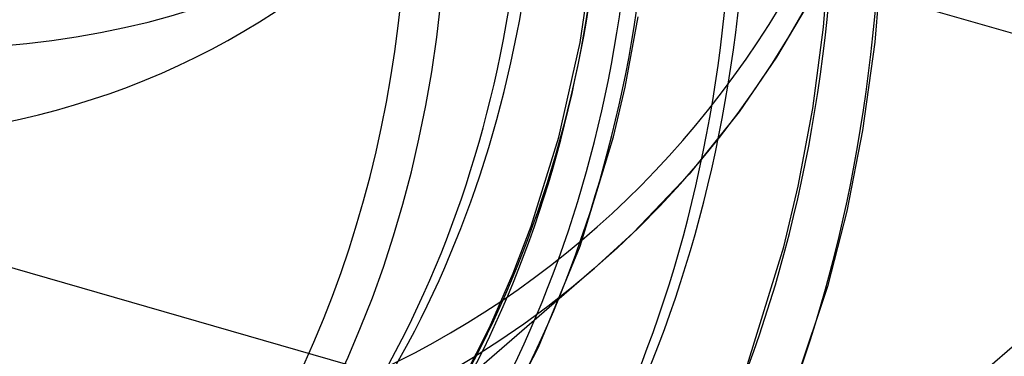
# Model space of a CAD drawing. Header units: millimetres. Extents: x -216 to 210, y -272 to 267.
# Tile 58 of 87: x 39 to 72, y -27 to -16. Entities that reach past the tile are written whole.
import ezdxf

# ---------------------------------------------------------------- set-up
doc = ezdxf.new("R2010")
doc.units = ezdxf.units.MM
doc.layers.add('MAIN-1', color=7, linetype='Continuous')

msp = doc.modelspace()

# ---------------------------------------------------------------- linework, layer by layer
at = {"layer": 'MAIN-1'}
for p, q in [((81.713, -18.7), (7.305, 2.78)), ((-8.004, -10.478), (66.404, -31.958)), ((66.154, -15.842), (66.375, -12.998)), ((67.901, -16.345), (68.154, -13.254)), ((57.936, -16.351), (58.385, -13.358)), ((65.754, -14.85), (64.572, -16.854)), ((59.457, -17.872), (59.899, -15.492)), ((65.795, -18.585), (66.154, -15.842)), ((57.211, -19.56), (57.936, -16.351)), ((67.486, -19.334), (67.901, -16.345)), ((64.572, -16.854), (63.302, -18.706)), ((59.064, -19.548), (59.457, -17.872)), ((65.305, -21.221), (65.795, -18.585)), ((63.302, -18.706), (61.614, -20.812)), ((66.404, -31.958), (81.713, -18.7)), ((56.277, -22.57), (57.211, -19.56)), ((57.938, -23.243), (59.064, -19.548)), ((66.953, -22.067), (67.486, -19.334)), ((61.614, -20.812), (59.731, -22.796)), ((64.82, -23.27), (65.305, -21.221)), ((66.316, -24.571), (66.953, -22.067)), ((55.672, -24.162), (56.277, -22.57)), ((59.731, -22.796), (58.413, -24.004)), ((56.533, -26.664), (57.938, -23.243)), ((63.594, -27.246), (64.82, -23.27)), ((58.413, -24.004), (45.713, -35.002)), ((54.867, -26.002), (55.672, -24.162)), ((64.736, -29.263), (66.316, -24.571)), ((53.984, -27.753), (54.867, -26.002)), ((54.851, -29.858), (56.533, -26.664))]:
    msp.add_line(p, q, dxfattribs=at)
for centre, major_axis, start_param, end_param in [((-0.5, -0.433), (123.73, -142.871), 0.713724, 3.451437), ((0, 0), (-123.075, 142.115), -2.427868, 0.713724), ((-5, -4.33), (-117.838, 136.067), -2.427868, -0.857072), ((-4.5, -3.897), (-117.183, 135.311), -2.427868, -0.857072), ((-43, -37.239), (-117.838, 136.067), -3.141592, -0.857072), ((-43, -37.239), (117.183, -135.311), 0, 2.284521), ((22, 19.053), (36.258, -41.867), -0.857072, 2.284521), ((0, 0), (-123.075, 142.115), 0.713724, 3.855317), ((-0.5, -0.433), (123.73, -142.871), -2.427868, -0.309845), ((4.15, 3.594), (-36.258, 41.867), 2.284521, 4.694172), ((22, 19.053), (-28.124, 32.475), 0.713724, 3.141578), ((7.293, 6.316), (-36.913, 42.623), 0.713724, 3.141578), ((7.293, 6.316), (-42.186, 48.712), 0.803149, 3.087015), ((25.6, 22.17), (28.124, -32.475), -0.857072, 0.713724), ((21.5, 18.62), (36.913, -42.623), -0.857072, 0.713724), ((7.798, 6.753), (36.913, -42.623), 0.020607, 0.713724), ((8.129, 7.04), (38.319, -44.247), 0.020199, 0.713724), ((7.293, 6.316), (-36.913, 42.623), 3.141578, 3.855317), ((7.798, 6.753), (-38.51, 44.467), -3.124824, -2.427868), ((7.798, 6.753), (39.3, -45.379), 0.014987, 0.713724), ((8.129, 7.04), (-39.491, 45.6), -3.124128, -2.427868), ((12.529, 10.85), (50.037, -57.778), 0.000066, 0.713724), ((12.529, 10.85), (-51.209, 59.131), -3.141035, -2.427868), ((7.798, 6.753), (42.186, -48.712), 0.009045, 0.713724), ((7.293, 6.316), (-42.186, 48.712), 3.141578, 3.855317), ((8.129, 7.04), (44.178, -51.012), 0.007986, 0.713724), ((4.65, 4.027), (36.913, -42.623), -0.857072, 0.713724), ((8.129, 7.04), (-45.35, 52.365), -3.12827, -2.427868), ((7.798, 6.753), (36.913, -42.623), -1.55019, -0.163954), ((8.129, 7.04), (38.319, -44.247), -1.550598, -0.163546), ((7.798, 6.753), (-38.51, 44.467), 1.587565, 2.981476), ((7.798, 6.753), (39.3, -45.379), -1.555809, -0.158335), ((8.129, 7.04), (-39.491, 45.6), 1.588261, 2.98078), ((7.798, 6.753), (42.186, -48.712), -1.561752, -0.152392), ((16.929, 14.661), (55.896, -64.543), -1.582118, -0.132026), ((12.529, 10.85), (50.037, -57.778), -1.575148, -0.138996), ((8.129, 7.04), (44.178, -51.012), -1.56281, -0.151334), ((21.329, 18.471), (61.755, -71.309), -1.58778, -0.172753)]:
    msp.add_ellipse(centre, major_axis=major_axis, ratio=0.75, start_param=start_param, end_param=end_param, dxfattribs=at)

doc.saveas('drawing.dxf')
